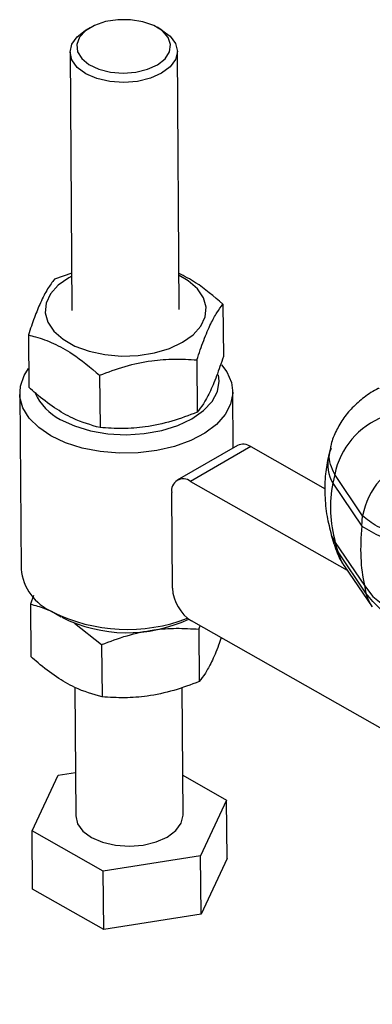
# Model space of a CAD drawing. Header units: millimetres. Extents: x 21 to 401, y 14 to 292.
# Tile 2 of 52: x 21 to 41, y 58 to 113. Entities that reach past the tile are written whole.
import ezdxf

# ---------------------------------------------------------------- set-up
doc = ezdxf.new("R2010")
doc.units = ezdxf.units.MM

msp = doc.modelspace()

# ---------------------------------------------------------------- linework, layer by layer
at = {"color": 7, "linetype": 'Continuous', "lineweight": 25}
for p, q in [((24.977634, 112.974599), (24.710237, 112.814882)), ((29.007291, 112.846708), (28.737553, 113.00245)), ((23.867725, 111.610365), (23.974781, 97.157563)), ((29.974618, 97.202005), (29.867558, 111.654809)), ((23.959313, 99.24587), (22.998383, 98.903473)), ((32.415941, 97.506052), (32.437633, 94.577645)), ((21.54138, 95.784337), (21.563073, 92.85593)), ((30.958934, 94.386913), (30.980626, 91.458507)), ((25.52165, 93.526063), (25.543342, 90.597656)), ((32.985152, 89.462542), (32.961828, 92.611285)), ((21.055905, 92.523088), (21.128798, 82.682882)), ((33.229317, 89.603492), (29.861721, 87.65942)), ((33.970144, 89.534445), (30.602548, 87.590373)), ((33.970144, 89.534445), (38.124467, 87.177416)), ((38.417244, 89.472821), (38.31317, 89.006857)), ((38.660016, 87.977265), (38.550963, 87.489001)), ((40.22109, 85.669918), (38.660016, 87.977265)), ((30.602548, 87.590373), (39.358912, 82.622298)), ((38.550963, 87.489001), (40.179825, 85.082702)), ((29.590672, 81.611497), (29.551037, 86.96211)), ((40.179825, 85.082702), (40.22109, 85.669918)), ((38.47061, 84.599087), (38.618549, 84.086326)), ((38.694852, 84.172048), (40.323715, 81.765759)), ((38.848132, 83.640771), (38.694852, 84.172048)), ((40.409125, 81.335319), (38.848132, 83.640771)), ((39.193295, 82.866898), (40.754282, 80.561461)), ((40.323715, 81.765759), (40.409125, 81.335319)), ((21.821961, 81.205439), (21.652996, 80.716519)), ((21.652996, 80.716519), (21.674688, 77.788112)), ((22.835895, 80.317704), (23.375364, 80.006222)), ((24.109451, 79.656162), (25.633265, 78.458242)), ((68.475548, 58.324626), (30.660407, 79.779709)), ((31.070549, 79.319098), (31.136907, 79.509356)), ((31.070549, 79.319098), (31.092242, 76.390691)), ((25.633265, 78.458242), (25.654958, 75.529836)), ((24.131062, 76.059982), (24.184348, 68.866962)), ((30.184181, 68.911407), (30.131266, 76.054915)), ((21.746981, 68.02833), (23.203992, 71.147462)), ((23.203992, 71.147462), (24.166327, 71.299823)), ((30.167654, 71.1423), (32.621545, 69.750042)), ((32.621545, 69.750042), (31.164538, 66.630907)), ((32.645691, 66.490473), (32.621545, 69.750042)), ((25.727254, 65.770053), (21.746981, 68.02833)), ((21.771123, 64.768763), (21.746981, 68.02833)), ((31.164538, 66.630907), (25.727254, 65.770053)), ((31.188684, 63.371337), (31.164538, 66.630907)), ((32.645691, 66.490473), (31.188684, 63.371337)), ((25.7514, 62.510483), (25.727254, 65.770053)), ((25.7514, 62.510483), (21.771123, 64.768763)), ((31.188684, 63.371337), (25.7514, 62.510483))]:
    msp.add_line(p, q, dxfattribs=at)
at = {"color": 8, "linetype": 'Continuous', "lineweight": 25}
msp.add_line((38.848132, 83.640771), (38.695645, 84.104243), dxfattribs=at)
at = {"color": 7, "linetype": 'Continuous', "lineweight": 25, "flags": 128}
for points in [[(27.544703, 110.492329), (28.203586, 110.654323), (28.76322, 110.911677), (29.182097, 111.2453), (29.429154, 111.630459), (29.486067, 112.038577), (29.348616, 112.439391), (29.026986, 112.803178), (28.545045, 113.10295), (27.938529, 113.316482), (27.252418, 113.427934), (26.537602, 113.429037), (25.847094, 113.319712), (25.232112, 113.108066), (24.738257, 112.809799), (24.402153, 112.447034), (24.248741, 112.046666), (24.289394, 111.638393), (24.521088, 111.2525), (24.926652, 110.917601), (25.475995, 110.658536), (26.128391, 110.494515), (26.835438, 110.437709), (27.544703, 110.492329)], [(27.644029, 109.978), (26.867586, 109.915635), (26.091143, 109.970281), (25.36762, 110.13821), (24.746318, 110.407977), (24.269587, 110.761195), (23.969906, 111.173802), (23.867697, 111.617676), (23.969931, 112.062564), (24.269639, 112.478149), (24.710237, 112.814882)], [(29.007291, 112.846708), (29.465697, 112.503979), (29.765378, 112.091372), (29.867586, 111.647498), (29.765349, 111.202612), (29.465641, 110.787027), (28.988884, 110.429064), (28.367565, 110.153121), (27.644029, 109.978)], [(23.960559, 99.077085), (23.792833, 98.985071), (23.200797, 98.563702), (22.773692, 98.081853), (22.530201, 97.560574), (22.480944, 97.02266), (22.628095, 96.491607), (22.965209, 95.990632), (23.477558, 95.541631), (24.142746, 95.164224), (24.931707, 94.874903), (25.809956, 94.686323), (26.73911, 94.606716), (27.67856, 94.639561), (28.587247, 94.783433), (29.425461, 95.032028), (30.156562, 95.374499), (30.748603, 95.795862), (31.175703, 96.277717), (31.419202, 96.798988), (31.468455, 97.336908), (31.321308, 97.867959), (30.984194, 98.368929), (30.471845, 98.817935), (29.9604, 99.121524)], [(22.799369, 90.137098), (22.115415, 90.602586), (21.588734, 91.131219), (21.236264, 91.706006), (21.069331, 92.308472), (21.093292, 92.919256), (21.307393, 93.518719), (21.555291, 93.90606)], [(32.336375, 94.114009), (32.627855, 93.720403), (32.88861, 93.129394), (32.96038, 92.520322), (32.840867, 91.912753), (32.533911, 91.326214), (32.049371, 90.779566), (31.402827, 90.290371), (30.615056, 89.87436), (29.711384, 89.544893), (28.720847, 89.312566), (27.675285, 89.184845), (26.608304, 89.165836), (25.554201, 89.25615), (24.546846, 89.452885), (23.618627, 89.749711), (22.799369, 90.137098)], [(23.325147, 91.058263), (24.113581, 90.691849), (25.013111, 90.421139), (25.989157, 90.256535), (27.004217, 90.204362), (28.019278, 90.266623), (28.995335, 90.440934), (29.894879, 90.720587), (30.683341, 91.094835), (31.330418, 91.549306), (31.811246, 92.066525), (32.107347, 92.626615), (32.207342, 93.208062), (32.171966, 93.554601)], [(40.323715, 81.765759), (40.800056, 81.146685), (41.444393, 80.623532), (42.232232, 80.216187), (43.133623, 79.940131), (44.114303, 79.805862), (45.136989, 79.81848), (46.162808, 79.977511), (47.152768, 80.276905)], [(24.184348, 68.866962), (24.286529, 68.4304), (24.58621, 68.017794), (25.062941, 67.664575), (25.684243, 67.394806), (26.407766, 67.226879), (27.184209, 67.172234), (27.960651, 67.234598), (28.684188, 67.409718), (29.305507, 67.685661), (29.782264, 68.043623), (30.081972, 68.45921), (30.184209, 68.904097), (30.184181, 68.911407)]]:
    msp.add_lwpolyline(points, dxfattribs=at)
at = {"color": 8, "linetype": 'Continuous', "lineweight": 25, "flags": 128}
for points in [[(38.470517, 84.599406), (38.486958, 84.547047), (38.694852, 84.172048)], [(39.194004, 82.865862), (39.002279, 83.204984), (38.848132, 83.640771)], [(40.754421, 80.561253), (40.563314, 80.899428), (40.409125, 81.335319)]]:
    msp.add_lwpolyline(points, dxfattribs=at)
at = {"color": 7, "linetype": 'Continuous', "lineweight": 25}
for centre, radius, start, end in [((24.670433, 93.753203), 3.012058, 203.9417998, 243.4721028), ((42.935543, 87.125079), 4.359628, 110.4773141, 168.7276902), ((33.539514, 88.922888), 0.74796, 54.8485457, 114.5019217), ((44.496729, 84.81767), 4.359749, 110.4637587, 168.7271861), ((30.196102, 87.076556), 0.655138, 51.654808, 190.0606326), ((45.703024, 94.010362), 10.49804, 238.2565226, 277.145549), ((24.052085, 82.988974), 2.939269, 185.9775567, 246.3342674), ((31.892782, 81.727643), 2.305038, 182.8882426, 237.6802103), ((27.071412, 88.69193), 9.38667, 243.4260557, 291.0358141), ((27.06306, 87.241995), 8.12316, 243.2524792, 295.0502425)]:
    msp.add_arc(centre, radius, start, end, dxfattribs=at)
at = {"color": 8, "linetype": 'Continuous', "lineweight": 25}
msp.add_arc((40.487135, 88.569884), 2.217447, 168.6348205, 209.1727813, dxfattribs=at)
at = {"color": 7, "linetype": 'Continuous', "lineweight": 25}
for centre, major_axis, ratio, start_param, end_param in [((50.872333, 85.760706), (12.424546, -0.938953), 0.764999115, 3.058105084, 3.407170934), ((48.722139, 88.937144), (6.216539, 10.49244), 0.56788841, 2.250982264, 2.600048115)]:
    msp.add_ellipse(centre, major_axis=major_axis, ratio=ratio, start_param=start_param, end_param=end_param, dxfattribs=at)
for points, knots in [([(32.415941, 97.506052), (31.907921, 97.942517), (31.098132, 98.638247), (30.268707, 99.066659), (29.95962, 99.226308)], [0, 0, 0, 0, 0.627348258, 1, 1, 1, 1]), ([(22.998383, 98.903473), (22.871164, 98.735883), (22.613967, 98.397069), (22.234614, 97.662433), (21.873336, 96.77531), (21.652706, 96.116674), (21.54138, 95.784337)], [0, 0, 0, 0, 0.264602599, 0.534942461, 0.765340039, 1, 1, 1, 1]), ([(30.958934, 94.386913), (31.084626, 94.760757), (31.338735, 95.516551), (31.716966, 96.403728), (32.079892, 97.06696), (32.303242, 97.358797), (32.415941, 97.506052)], [0, 0, 0, 0, 0.264602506, 0.534942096, 0.765340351, 1, 1, 1, 1]), ([(21.54138, 95.784337), (21.67511, 95.751127), (22.135591, 95.636771), (22.951022, 95.339091), (24.166144, 94.675048), (25.014048, 93.956327), (25.52165, 93.526063)], [0, 0, 0, 0, 0.103332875, 0.355812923, 0.614355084, 1, 1, 1, 1]), ([(25.52165, 93.526063), (25.992799, 93.703902), (26.945315, 94.063438), (28.358323, 94.363523), (29.710447, 94.46551), (30.540237, 94.413272), (30.958934, 94.386913)], [0, 0, 0, 0, 0.264602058, 0.534942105, 0.765340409, 1, 1, 1, 1]), ([(32.437633, 94.577645), (32.311941, 94.203802), (32.05783, 93.448008), (31.679609, 92.560829), (31.316674, 91.897599), (31.093324, 91.605762), (30.980626, 91.458507)], [0, 0, 0, 0, 0.264602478, 0.53494257, 0.765340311, 1, 1, 1, 1]), ([(25.543342, 90.597656), (25.037856, 90.742172), (24.20192, 90.981163), (22.986813, 91.692503), (22.168468, 92.320228), (21.697436, 92.737035), (21.563073, 92.85593)], [0, 0, 0, 0, 0.3856447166, 0.6377503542, 0.8966673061, 1, 1, 1, 1]), ([(41.142445, 92.805018), (41.125962, 92.797473), (40.827227, 92.660719), (40.307529, 92.310593), (39.636802, 91.734915), (39.09333, 91.07505), (38.694746, 90.348191), (38.472036, 89.801481), (38.428578, 89.497302), (38.42371, 89.463229)], [0, 0, 0, 0, 0.012086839, 0.219060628, 0.417721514, 0.60762245, 0.793353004, 0.976852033, 1, 1, 1, 1]), ([(30.980626, 91.458507), (30.509477, 91.280667), (29.556961, 90.921131), (28.143953, 90.621048), (26.791832, 90.519056), (25.96204, 90.571296), (25.543342, 90.597656)], [0, 0, 0, 0, 0.2646020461, 0.5349421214, 0.7653399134, 1, 1, 1, 1]), ([(38.31317, 89.006857), (38.250772, 88.673725), (38.115558, 87.951831), (38.089425, 86.816574), (38.19789, 85.671817), (38.383314, 84.942462), (38.47061, 84.599087)], [0, 0, 0, 0, 0.228974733, 0.496184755, 0.762807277, 1, 1, 1, 1]), ([(47.07024, 84.467117), (46.524381, 84.394543), (45.443847, 84.250884), (43.757829, 84.314919), (42.235084, 84.581377), (40.956375, 85.038828), (40.465623, 85.460037), (40.22109, 85.669918)], [0, 0, 0, 0, 0.2028590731, 0.4015612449, 0.5986206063, 0.7999997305, 1, 1, 1, 1]), ([(38.634366, 84.084062), (38.684665, 83.918014), (38.807801, 83.511508), (39.015514, 83.101243), (39.186984, 82.883309), (39.204005, 82.861676)], [0, 0, 0, 0, 0.383474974, 0.938799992, 1, 1, 1, 1]), ([(47.27978, 79.636786), (46.736178, 79.512154), (45.660115, 79.265443), (43.974276, 79.325354), (42.446773, 79.70149), (41.158557, 80.378105), (40.658363, 81.016979), (40.409125, 81.335319)], [0, 0, 0, 0, 0.202859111, 0.40156127, 0.598620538, 0.799999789, 1, 1, 1, 1]), ([(21.652996, 80.716519), (21.78658, 80.684373), (22.172726, 80.591451), (22.570823, 80.43091), (22.8312, 80.325908)], [0, 0, 0, 0, 0.345943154, 1, 1, 1, 1]), ([(25.633265, 78.458242), (26.104414, 78.636084), (27.056929, 78.995624), (28.469939, 79.295703), (29.822063, 79.397695), (30.651853, 79.345456), (31.070549, 79.319098)], [0, 0, 0, 0, 0.26460224, 0.534942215, 0.765340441, 1, 1, 1, 1]), ([(32.315802, 78.84049), (32.267273, 78.698384), (32.089959, 78.17916), (31.79094, 77.49678), (31.428357, 76.828882), (31.204962, 76.537644), (31.092242, 76.390691)], [0, 0, 0, 0, 0.12166849, 0.444552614, 0.719731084, 1, 1, 1, 1]), ([(25.654958, 75.529836), (25.149471, 75.674352), (24.313535, 75.913343), (23.098428, 76.624682), (22.280083, 77.25241), (21.809051, 77.669217), (21.674688, 77.788112)], [0, 0, 0, 0, 0.385644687, 0.637750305, 0.896667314, 1, 1, 1, 1]), ([(31.092242, 76.390691), (30.621093, 76.212849), (29.668578, 75.853309), (28.255569, 75.553232), (26.903447, 75.451235), (26.073656, 75.503476), (25.654958, 75.529836)], [0, 0, 0, 0, 0.264602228, 0.534942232, 0.765339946, 1, 1, 1, 1])]:
    msp.add_open_spline(points, degree=3, knots=knots, dxfattribs=at)
at = {"color": 8, "linetype": 'Continuous', "lineweight": 25}
msp.add_open_spline([(38.660016, 87.977265), (38.485788, 88.352739), (38.252727, 88.855002), (38.435194, 89.334657), (38.481255, 89.455739)], degree=3, knots=[0, 0, 0, 0, 0.747565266, 1, 1, 1, 1], dxfattribs=at)

doc.saveas('drawing.dxf')
